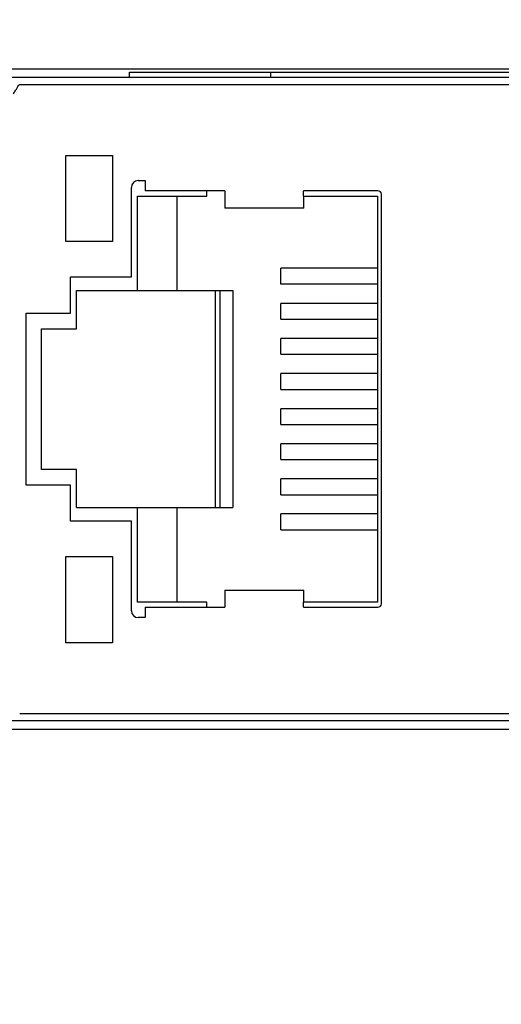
# Model space of a CAD drawing. Header units: millimetres. Extents: x 14 to 562, y 27 to 318.
# Tile 4 of 16: x 77 to 91, y 101 to 130. Entities that reach past the tile are written whole.
import ezdxf

# ---------------------------------------------------------------- set-up
doc = ezdxf.new("R2010")
doc.units = ezdxf.units.MM
doc.header["$LTSCALE"] = 32.67
doc.header["$PDMODE"] = 3
doc.header["$PDSIZE"] = 8
doc.layers.get('0').update_dxf_attribs({"linetype": 'CONTINUOUS', "lineweight": 30})
doc.layers.get('Defpoints').update_dxf_attribs({"linetype": 'CONTINUOUS'})
doc.layers.add('00_COMPONENTS', color=7, linetype='CONTINUOUS')
doc.layers.add('51__DRAFT_DIMS', color=7, linetype='CONTINUOUS')
doc.styles.get("Standard").update_dxf_attribs({"font": 'simfang.ttf'})
doc.dimstyles.new('DIMSTYLE_2', dxfattribs={"dimtxt": 6, "dimasz": 4.5, "dimexe": 2.5, "dimexo": 0, "dimtad": 1, "dimdsep": 46, "dimtxsty": 'STANDARD', "dimblk": '_FILLED', "dimcen": 0.09, "dimclrd": 8, "dimclre": 8, "dimclrt": 7, "dimadec": 0, "dimazin": 0, "dimtp": 0.001, "dimtm": 0.001, "dimtfac": 1, "dimtmove": 1, "dimatfit": 2, "dimldrblk": '_FILLED', "dimfxl": 1, "dimtolj": 1, "dimlwd": 15, "dimlwe": 15, "dimarcsym": 0})

# ---------------------------------------------------------------- blocks, each defined once
blk = doc.blocks.new('_FILLED')
at = {"color": 0, "linetype": 'ByBlock'}
blk.add_solid([(0, 0), (-1, 0.1667), (-1, -0.1667)], dxfattribs=at)
blk = doc.blocks.new('*D5')
at = {"layer": '51__DRAFT_DIMS', "color": 8, "lineweight": 15, "transparency": 16777216}
for p, q in [((36.801, 179.159), (36.801, 80.109)), ((142.301, 105.859), (142.301, 80.109)), ((41.301, 82.609), (137.801, 82.609))]:
    blk.add_line(p, q, dxfattribs=at)
at = {"layer": 'Defpoints', "color": 0, "lineweight": 15, "transparency": 16777216}
for p in [(36.801, 179.159), (142.301, 105.859), (142.301, 82.609)]:
    blk.add_point(p, dxfattribs=at)
at = {"layer": '51__DRAFT_DIMS', "color": 8, "lineweight": 15, "transparency": 16777216, "xscale": 4.5, "yscale": 4.5, "zscale": 4.5, "rotation": 180}
blk.add_blockref('_FILLED', (36.801, 82.609), dxfattribs=at)
at = {"layer": '51__DRAFT_DIMS', "color": 8, "lineweight": 15, "transparency": 16777216, "xscale": 4.5, "yscale": 4.5, "zscale": 4.5}
blk.add_blockref('_FILLED', (142.301, 82.609), dxfattribs=at)
at = {"layer": '51__DRAFT_DIMS', "color": 7, "transparency": 16777216, "insert": (89.628, 89.337), "char_height": 6, "attachment_point": 2}
blk.add_mtext('\\A1;105.5', dxfattribs=at)

msp = doc.modelspace()

# ---------------------------------------------------------------- linework, layer by layer
at = {"layer": '00_COMPONENTS', "color": 7}
for p, q in [((76.651, 128.109), (107.001, 128.109)), ((80.601, 128.009), (80.601, 127.859)), ((80.602, 128.009), (105.367, 128.009)), ((84.701, 128.009), (84.701, 127.859)), ((76.851, 127.859), (107.001, 127.859)), ((77.417, 127.653), (106.651, 127.653)), ((78.761, 125.589), (80.111, 125.589)), ((78.761, 123.089), (78.761, 125.589)), ((80.111, 125.589), (80.111, 123.089)), ((80.861, 124.859), (81.061, 124.859)), ((81.061, 124.859), (81.061, 124.559)), ((80.661, 122.059), (80.661, 124.659)), ((83.371, 124.559), (81.061, 124.559)), ((82.851, 124.409), (82.851, 124.559)), ((83.371, 124.561), (83.371, 124.059)), ((85.671, 124.552), (85.651, 124.552)), ((85.651, 124.552), (85.651, 124.409)), ((85.671, 124.552), (85.671, 124.561)), ((87.821, 124.559), (85.671, 124.559)), ((80.841, 124.409), (82.851, 124.409)), ((80.841, 121.659), (80.841, 124.409)), ((81.984, 124.409), (81.984, 121.659)), ((85.651, 124.409), (87.811, 124.409)), ((85.671, 124.059), (85.671, 124.409)), ((87.811, 124.409), (87.811, 112.609)), ((87.921, 112.559), (87.921, 124.459)), ((85.671, 124.059), (83.371, 124.059)), ((80.111, 123.089), (78.761, 123.089)), ((87.811, 122.309), (85.001, 122.309)), ((85.001, 121.849), (85.001, 122.309)), ((78.891, 122.059), (80.661, 122.059)), ((78.891, 121.009), (78.891, 122.059)), ((79.071, 121.659), (83.61, 121.659)), ((79.071, 120.554), (79.071, 121.659)), ((83.102, 115.359), (83.102, 121.659)), ((83.229, 121.659), (83.229, 115.359)), ((83.61, 121.659), (83.61, 115.359)), ((87.811, 121.849), (85.001, 121.849)), ((87.811, 121.289), (85.001, 121.289)), ((85.001, 120.829), (85.001, 121.289)), ((77.604, 121.009), (78.891, 121.009)), ((77.604, 116.009), (77.604, 121.009)), ((85.001, 120.829), (87.811, 120.829)), ((78.051, 120.554), (79.071, 120.554)), ((78.051, 116.464), (78.051, 120.554)), ((87.811, 120.269), (85.001, 120.269)), ((85.001, 119.809), (85.001, 120.269)), ((85.001, 119.809), (87.811, 119.809)), ((87.811, 119.249), (85.001, 119.249)), ((85.001, 118.789), (85.001, 119.249)), ((85.001, 118.789), (87.811, 118.789)), ((87.811, 118.229), (85.001, 118.229)), ((85.001, 117.769), (85.001, 118.229)), ((85.001, 117.769), (87.811, 117.769)), ((87.811, 117.209), (85.001, 117.209)), ((85.001, 116.749), (85.001, 117.209)), ((85.001, 116.749), (87.811, 116.749)), ((79.071, 116.464), (78.051, 116.464)), ((79.071, 115.359), (79.071, 116.464)), ((87.811, 116.189), (85.001, 116.189)), ((85.001, 115.729), (85.001, 116.189)), ((78.891, 116.009), (77.604, 116.009)), ((78.891, 114.959), (78.891, 116.009)), ((85.001, 115.729), (87.811, 115.729)), ((79.071, 115.359), (83.61, 115.359)), ((80.841, 112.609), (80.841, 115.359)), ((81.984, 115.359), (81.984, 112.609)), ((87.811, 115.169), (85.001, 115.169)), ((85.001, 114.709), (85.001, 115.169)), ((80.661, 114.959), (78.891, 114.959)), ((80.661, 112.359), (80.661, 114.959)), ((85.001, 114.709), (87.811, 114.709)), ((78.761, 113.929), (80.111, 113.929)), ((78.761, 111.429), (78.761, 113.929)), ((80.111, 113.929), (80.111, 111.429)), ((83.371, 112.959), (85.671, 112.959)), ((83.371, 112.959), (83.371, 112.456)), ((85.671, 112.609), (85.671, 112.959)), ((82.851, 112.609), (80.841, 112.609)), ((81.061, 112.459), (83.371, 112.459)), ((81.061, 112.459), (81.061, 112.159)), ((82.851, 112.459), (82.851, 112.609)), ((87.811, 112.609), (85.651, 112.609)), ((85.651, 112.609), (85.651, 112.466)), ((85.651, 112.466), (85.671, 112.466)), ((85.671, 112.456), (85.671, 112.466)), ((85.671, 112.459), (87.821, 112.459)), ((81.061, 112.159), (80.861, 112.159)), ((80.111, 111.429), (78.761, 111.429)), ((106.651, 109.364), (77.417, 109.364)), ((107.001, 109.159), (76.851, 109.159)), ((107.001, 108.909), (76.651, 108.909))]:
    msp.add_line(p, q, dxfattribs=at)
for centre, radius, start, end in [((80.861, 124.659), 0.2, 90, 180), ((87.821, 124.459), 0.1, 0, 90), ((87.821, 112.559), 0.1, 270.0049, 0), ((80.861, 112.359), 0.2, 180, 270)]:
    msp.add_arc(centre, radius, start, end, dxfattribs=at)
msp.add_open_spline([(77.232, 127.378), (77.254, 127.41), (77.293, 127.469), (77.342, 127.551), (77.381, 127.611), (77.405, 127.644), (77.417, 127.653)], degree=3, knots=[0, 0, 0, 0, 0.345109, 0.639044, 0.862021, 1, 1, 1, 1], dxfattribs=at)

# ---------------------------------------------------------------- dimensions: what is measured, and where the dimension line sits
at = {"layer": '51__DRAFT_DIMS', "color": 4}
dim = msp.add_linear_dim(base=(142.301, 82.609), p1=(36.801, 179.159), p2=(142.301, 105.859), dimstyle='DIMSTYLE_2', override={"dimpost": '<>'}, dxfattribs=at)
dim.commit()
dim.dimension.update_dxf_attribs({"geometry": '*D5', "text_midpoint": (89.628, 82.609), "dimtype": 160})

doc.saveas('drawing.dxf')
